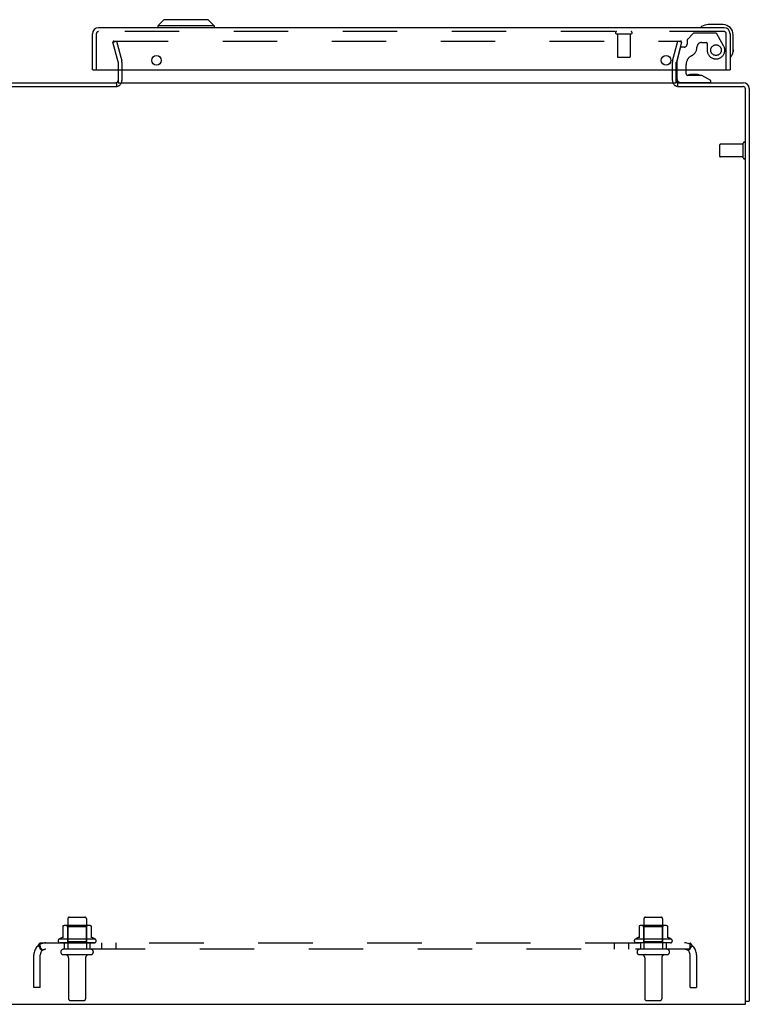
# Model space of a CAD drawing. Header units: inches. Extents: x 0 to 193, y 0 to 125.
# Tile 15 of 99: x 48 to 62, y 93 to 113. Entities that reach past the tile are written whole.
import ezdxf

# ---------------------------------------------------------------- set-up
doc = ezdxf.new("R2010")
doc.units = ezdxf.units.IN
doc.header["$LTSCALE"] = 10.63801
doc.header["$MEASUREMENT"] = 0
doc.linetypes.add('HIDDEN', pattern=[0.2, 0.1, -0.1])
doc.layers.get('0').update_dxf_attribs({"linetype": 'CONTINUOUS'})
for name, color, linetype in [('DEFAULT_2', 8, 'HIDDEN'), ('EXD_ENCLOSURE_DOOR_ASSEMBLY', 7, 'CONTINUOUS'), ('EXD_ENCLOSURE_SUBPANEL', 7, 'CONTINUOUS')]:
    doc.layers.add(name, color=color, linetype=linetype)

msp = doc.modelspace()

# ---------------------------------------------------------------- linework, layer by layer
at = {"color": 3, "linetype": 'Continuous'}
for p, q in [((49.49, 111.533), (49.49, 111.285)), ((60.39, 111.285), (60.39, 111.533)), ((46.932, 111.285), (49.463, 111.285)), ((46.935, 111.21), (49.467, 111.21)), ((49.49, 111.285), (60.39, 111.285)), ((60.413, 111.21), (61.695, 111.21)), ((60.417, 111.285), (61.698, 111.285)), ((61.74, 93.285), (61.74, 111.165)), ((61.815, 111.168), (61.815, 93.348)), ((46.89, 93.285), (61.74, 93.285))]:
    msp.add_line(p, q, dxfattribs=at)
at = {"color": 7, "linetype": 'Continuous'}
for p, q in [((49.463, 111.21), (49.463, 111.285)), ((60.417, 111.21), (60.417, 111.285)), ((61.74, 93.348), (61.815, 93.348))]:
    msp.add_line(p, q, dxfattribs=at)
at = {"color": 3, "linetype": 'Continuous'}
for points in [[(49.456, 111.285), (49.457, 111.286), (49.458, 111.285), (49.459, 111.285), (49.46, 111.285), (49.462, 111.285), (49.463, 111.285)], [(60.423, 111.285), (60.423, 111.286), (60.423, 111.286), (60.422, 111.286), (60.422, 111.286), (60.421, 111.285), (60.421, 111.285), (60.42, 111.285), (60.42, 111.285), (60.419, 111.285), (60.419, 111.285), (60.418, 111.285), (60.418, 111.285), (60.417, 111.285), (60.417, 111.285)]]:
    msp.add_lwpolyline(points, dxfattribs=at)
for centre, radius, start, end in [((49.448, 111.327), 0.042, 270, 281.8214), ((49.448, 111.327), 0.042, 285.3815, 360), ((60.432, 111.327), 0.042, 180, 270), ((61.695, 111.165), 0.045, 0, 90), ((61.698, 111.168), 0.117, 0, 90)]:
    msp.add_arc(centre, radius, start, end, dxfattribs=at)
at = {"color": 7, "linetype": 'Continuous'}
msp.add_arc((61.698, 111.168), 0.042, 0, 90, dxfattribs=at)
at = {"layer": 'DEFAULT_2', "color": 8, "linetype": 'HIDDEN'}
for p, q in [((49.386, 112.078), (49.458, 112.097)), ((49.489, 111.692), (49.386, 112.078)), ((49.406, 112.097), (60.474, 112.097)), ((49.458, 112.097), (49.561, 111.711)), ((60.318, 111.711), (60.422, 112.097)), ((60.494, 112.078), (60.391, 111.692)), ((60.494, 112.078), (60.422, 112.097)), ((60.475, 112.097), (60.474, 112.097)), ((49.49, 111.685), (49.49, 111.533)), ((49.565, 111.685), (49.565, 111.327)), ((60.315, 111.327), (60.315, 111.685)), ((60.39, 111.533), (60.39, 111.685)), ((61.24, 109.846), (61.24, 110.074)), ((61.697, 110.084), (61.25, 110.084)), ((61.697, 109.818), (61.697, 110.102)), ((61.697, 109.836), (61.25, 109.836)), ((48.412, 94.81), (48.412, 94.582)), ((48.945, 94.821), (48.434, 94.821)), ((48.506, 94.801), (48.486, 94.821)), ((48.507, 94.955), (48.507, 94.36)), ((48.537, 94.985), (48.843, 94.985)), ((48.873, 94.955), (48.873, 94.36)), ((48.873, 94.801), (48.893, 94.821)), ((48.967, 94.81), (48.967, 94.582)), ((59.662, 94.81), (59.662, 94.582)), ((60.195, 94.821), (59.684, 94.821)), ((59.756, 94.801), (59.736, 94.821)), ((59.757, 94.955), (59.757, 94.36)), ((59.787, 94.985), (60.093, 94.985)), ((60.123, 94.955), (60.123, 94.36)), ((60.123, 94.801), (60.143, 94.821)), ((60.217, 94.81), (60.217, 94.582)), ((48.873, 94.801), (48.506, 94.801)), ((48.506, 94.505), (48.506, 94.801)), ((48.873, 94.505), (48.873, 94.801)), ((60.123, 94.801), (59.756, 94.801)), ((59.756, 94.505), (59.756, 94.801)), ((60.123, 94.505), (60.123, 94.801)), ((49.046, 94.555), (48.334, 94.555)), ((49.024, 94.485), (48.356, 94.485)), ((48.506, 94.505), (48.486, 94.485)), ((48.873, 94.505), (48.506, 94.505)), ((48.873, 94.505), (48.893, 94.485)), ((60.296, 94.555), (59.584, 94.555)), ((60.274, 94.485), (59.606, 94.485)), ((59.756, 94.505), (59.736, 94.485)), ((60.123, 94.505), (59.756, 94.505)), ((60.123, 94.505), (60.143, 94.485)), ((48.954, 94.36), (48.425, 94.36)), ((48.954, 94.254), (48.425, 94.254)), ((60.204, 94.36), (59.675, 94.36)), ((60.204, 94.254), (59.675, 94.254)), ((48.524, 94.191), (48.524, 93.39)), ((48.856, 94.191), (48.856, 93.39)), ((59.774, 94.191), (59.774, 93.39)), ((60.106, 94.191), (60.106, 93.39)), ((48.554, 93.36), (48.826, 93.36)), ((59.804, 93.36), (60.076, 93.36))]:
    msp.add_line(p, q, dxfattribs=at)
for points in [[(49.393, 112.089), (49.392, 112.088), (49.392, 112.086), (49.391, 112.085), (49.391, 112.084), (49.391, 112.083)], [(49.391, 112.083), (49.391, 112.082), (49.391, 112.081), (49.392, 112.079)], [(49.398, 112.095), (49.396, 112.094), (49.395, 112.093), (49.394, 112.092), (49.393, 112.09), (49.393, 112.089)], [(49.406, 112.097), (49.405, 112.097), (49.403, 112.097), (49.402, 112.097), (49.4, 112.096), (49.399, 112.095), (49.398, 112.095)], [(60.487, 112.089), (60.486, 112.09), (60.485, 112.092), (60.484, 112.093), (60.483, 112.094), (60.482, 112.095), (60.481, 112.095), (60.479, 112.096), (60.478, 112.097), (60.477, 112.097), (60.475, 112.097)], [(60.489, 112.083), (60.489, 112.084), (60.488, 112.085), (60.488, 112.086), (60.488, 112.088), (60.487, 112.089)], [(60.488, 112.079), (60.488, 112.081), (60.489, 112.082), (60.489, 112.083)]]:
    msp.add_lwpolyline(points, dxfattribs=at)
for centre, radius, start, end in [((49.465, 111.685), 0.025, 0, 15), ((49.465, 111.685), 0.1, 0, 15), ((60.415, 111.685), 0.1, 165, 180), ((60.415, 111.685), 0.025, 165, 180), ((49.448, 111.327), 0.117, 281.8214, 360), ((60.432, 111.327), 0.117, 180, 258.1786), ((61.25, 110.074), 0.01, 90, 180), ((61.718, 110.102), 0.0215, 360, 180), ((61.25, 109.846), 0.01, 180, 270), ((61.718, 109.818), 0.0215, 180, 0), ((48.422, 94.81), 0.01, 95.1938, 180), ((48.434, 94.679), 0.141, 90, 95.2081), ((48.537, 94.955), 0.03, 90, 180), ((48.843, 94.955), 0.03, 0, 90), ((48.945, 94.679), 0.141, 84.7919, 90), ((48.957, 94.81), 0.01, 0, 84.8062), ((59.672, 94.81), 0.01, 95.1938, 180), ((59.684, 94.679), 0.141, 90, 95.2081), ((59.787, 94.955), 0.03, 90, 180), ((60.093, 94.955), 0.03, 0, 90), ((60.195, 94.679), 0.141, 84.7919, 90), ((60.207, 94.81), 0.01, 0, 84.8062), ((48.356, 94.523), 0.0384, 124.4497, 270), ((48.69, 93.954), 0.698, 113.9679, 120.6631), ((48.402, 94.601), 0.01, 293.9679, 360), ((48.977, 94.601), 0.01, 180, 246.0321), ((48.69, 93.954), 0.698, 59.3369, 66.0321), ((49.024, 94.523), 0.0384, 270, 55.5503), ((59.606, 94.523), 0.0384, 124.4497, 270), ((59.94, 93.954), 0.698, 113.9679, 120.6631), ((59.652, 94.601), 0.01, 293.9679, 360), ((60.227, 94.601), 0.01, 180, 246.0321), ((59.94, 93.954), 0.698, 59.3369, 66.0321), ((60.274, 94.523), 0.0384, 270, 55.5503), ((48.425, 94.307), 0.053, 90, 270), ((48.461, 94.191), 0.0625, 0, 90), ((48.918, 94.191), 0.0625, 90, 180), ((48.954, 94.307), 0.053, 270, 90), ((59.675, 94.307), 0.053, 90, 270), ((59.711, 94.191), 0.0625, 0, 90), ((60.168, 94.191), 0.0625, 90, 180), ((60.204, 94.307), 0.053, 270, 90), ((48.554, 93.39), 0.03, 180, 270), ((48.826, 93.39), 0.03, 270, 360), ((59.804, 93.39), 0.03, 180, 270), ((60.076, 93.39), 0.03, 270, 360)]:
    msp.add_arc(centre, radius, start, end, dxfattribs=at)
at = {"layer": 'EXD_ENCLOSURE_DOOR_ASSEMBLY', "color": 7, "linetype": 'Continuous'}
for p, q in [((50.382, 112.515), (50.264, 112.397)), ((51.248, 112.515), (50.382, 112.515)), ((51.248, 112.515), (51.366, 112.397)), ((51.366, 112.397), (50.264, 112.397)), ((50.264, 112.397), (50.264, 112.358)), ((51.366, 112.397), (51.366, 112.358)), ((60.878, 112.372), (60.877, 112.371)), ((60.882, 112.373), (60.878, 112.372)), ((61.3, 112.418), (61.01, 112.418)), ((61.5, 111.928), (61.5, 112.218)), ((61.5, 111.928), (61.497, 111.89)), ((61.453, 111.793), (61.453, 111.793)), ((49.005, 111.533), (48.99, 111.533)), ((60.397, 111.533), (60.397, 111.369)), ((60.582, 111.459), (60.582, 111.533)), ((60.89, 111.428), (60.613, 111.428)), ((60.731, 111.444), (60.661, 111.444)), ((60.801, 111.444), (60.731, 111.444)), ((60.731, 111.444), (60.731, 111.444)), ((61.066, 111.329), (60.89, 111.428)), ((61.425, 111.533), (61.44, 111.533)), ((60.476, 111.29), (61.066, 111.29)), ((60.602, 111.285), (60.601, 111.29)), ((60.861, 111.285), (60.861, 111.29)), ((61.066, 111.29), (61.066, 111.329))]:
    msp.add_line(p, q, dxfattribs=at)
at = {"layer": 'EXD_ENCLOSURE_DOOR_ASSEMBLY', "color": 3, "linetype": 'Continuous'}
for p, q in [((61.323, 112.358), (49.107, 112.358)), ((48.99, 111.533), (48.99, 112.241)), ((61.44, 112.241), (61.44, 111.533)), ((49.005, 111.533), (61.425, 111.533))]:
    msp.add_line(p, q, dxfattribs=at)
at = {"layer": 'EXD_ENCLOSURE_DOOR_ASSEMBLY', "color": 8, "linetype": 'HIDDEN'}
for p, q in [((49.065, 112.241), (49.065, 111.533)), ((61.323, 112.283), (49.107, 112.283)), ((59.223, 112.24), (59.507, 112.24)), ((59.241, 112.24), (59.241, 111.793)), ((59.489, 112.24), (59.489, 111.793)), ((60.599, 112.116), (60.599, 112.038)), ((60.72, 112.245), (60.605, 112.13)), ((61.153, 112.254), (60.741, 112.254)), ((61.314, 112.006), (61.179, 112.239)), ((61.365, 111.533), (61.365, 112.241)), ((60.465, 111.956), (60.397, 111.7)), ((60.54, 111.979), (60.495, 111.979)), ((60.883, 112.069), (60.977, 112.069)), ((60.993, 112.053), (60.993, 111.92)), ((59.251, 111.783), (59.479, 111.783)), ((60.397, 111.7), (60.397, 111.533)), ((60.582, 111.533), (60.582, 111.643))]:
    msp.add_line(p, q, dxfattribs=at)
at = {"layer": 'EXD_ENCLOSURE_DOOR_ASSEMBLY', "color": 7, "linetype": 'Continuous'}
for points in [[(60.877, 112.371), (60.875, 112.371), (60.875, 112.371)], [(61.453, 111.793), (61.454, 111.794), (61.454, 111.796), (61.455, 111.799)]]:
    msp.add_lwpolyline(points, dxfattribs=at)
at = {"layer": 'EXD_ENCLOSURE_DOOR_ASSEMBLY', "color": 8, "linetype": 'HIDDEN'}
msp.add_circle((61.165, 111.92), 0.103, dxfattribs=at)
at = {"layer": 'EXD_ENCLOSURE_DOOR_ASSEMBLY', "color": 3, "linetype": 'Continuous'}
for centre in [(50.24, 111.721), (60.19, 111.721)]:
    msp.add_circle(centre, 0.094, dxfattribs=at)
for centre, start, end in [((49.107, 112.241), 90, 180), ((61.323, 112.241), 0, 90)]:
    msp.add_arc(centre, 0.117, start, end, dxfattribs=at)
at = {"layer": 'EXD_ENCLOSURE_DOOR_ASSEMBLY', "color": 7, "linetype": 'Continuous'}
for centre, radius, start, end in [((60.89, 112.369), 0.015, 120.8899, 173.6204), ((60.89, 112.373), 0.015, 186.3796, 270), ((61.01, 112.168), 0.25, 90, 120.8899), ((61.3, 112.218), 0.2, 0, 90), ((61.25, 111.928), 0.25, 329.1101, 360), ((61.455, 111.808), 0.015, 180, 263.6204), ((61.451, 111.808), 0.015, 276.3796, 329.1101), ((60.476, 111.369), 0.079, 180, 270), ((60.613, 111.459), 0.031, 180, 270), ((60.661, 111.354), 0.09, 90, 124.4334), ((60.801, 111.354), 0.09, 55.3566, 90)]:
    msp.add_arc(centre, radius, start, end, dxfattribs=at)
at = {"layer": 'EXD_ENCLOSURE_DOOR_ASSEMBLY', "color": 8, "linetype": 'HIDDEN'}
for centre, radius, start, end in [((49.107, 112.241), 0.042, 90, 180), ((59.223, 112.261), 0.0215, 90, 270), ((59.507, 112.261), 0.0215, 270, 90), ((60.619, 112.116), 0.02, 135, 180), ((60.741, 112.224), 0.03, 90, 135), ((61.153, 112.224), 0.03, 30, 90), ((61.323, 112.241), 0.042, 0, 90), ((60.495, 111.948), 0.031, 90, 165), ((60.54, 112.038), 0.059, 270, 360), ((60.608, 111.979), 0.185, 295.7418, 360), ((60.883, 111.979), 0.09, 90, 180), ((60.977, 112.053), 0.016, 0, 90), ((61.165, 111.92), 0.172, 180, 30), ((59.251, 111.793), 0.01, 180, 270), ((59.479, 111.793), 0.01, 270, 360), ((60.77, 111.643), 0.188, 115.7418, 180)]:
    msp.add_arc(centre, radius, start, end, dxfattribs=at)
at = {"layer": 'EXD_ENCLOSURE_SUBPANEL', "color": 8, "linetype": 'HIDDEN'}
for p, q in [((47.932, 94.431), (48.011, 94.335)), ((47.971, 94.485), (60.659, 94.485)), ((47.971, 94.36), (47.971, 94.485)), ((48.44, 94.485), (48.44, 94.36)), ((48.94, 94.485), (48.94, 94.36)), ((49.172, 94.36), (49.172, 94.485)), ((49.452, 94.36), (49.452, 94.485)), ((59.181, 94.36), (59.181, 94.485)), ((59.185, 94.36), (59.185, 94.485)), ((59.461, 94.36), (59.461, 94.485)), ((59.465, 94.36), (59.465, 94.485)), ((59.69, 94.485), (59.69, 94.36)), ((60.19, 94.485), (60.19, 94.36)), ((60.697, 94.431), (60.618, 94.335)), ((60.659, 94.36), (60.659, 94.485)), ((47.846, 93.61), (47.846, 94.25)), ((60.659, 94.36), (47.971, 94.36)), ((47.971, 93.61), (47.971, 94.25)), ((60.659, 94.416), (60.659, 94.419)), ((60.659, 93.61), (60.659, 94.25)), ((60.784, 94.25), (60.784, 93.61)), ((47.971, 93.61), (47.846, 93.61)), ((60.659, 93.61), (60.784, 93.61))]:
    msp.add_line(p, q, dxfattribs=at)
for points in [[(47.932, 94.431), (47.937, 94.437), (47.942, 94.444), (47.945, 94.451), (47.952, 94.465)], [(47.952, 94.465), (47.955, 94.471), (47.958, 94.477), (47.962, 94.481), (47.966, 94.484), (47.971, 94.485)], [(60.684, 94.451), (60.678, 94.465), (60.675, 94.471), (60.671, 94.477), (60.668, 94.481), (60.663, 94.484), (60.659, 94.485)], [(60.697, 94.431), (60.692, 94.437), (60.688, 94.444), (60.684, 94.451)], [(47.993, 94.357), (47.993, 94.357), (47.993, 94.357), (47.992, 94.359), (47.991, 94.36), (47.99, 94.362), (47.989, 94.364), (47.988, 94.366), (47.987, 94.368), (47.986, 94.37), (47.985, 94.373), (47.984, 94.375), (47.983, 94.377), (47.982, 94.38), (47.981, 94.382), (47.98, 94.385), (47.979, 94.388), (47.978, 94.39), (47.977, 94.393), (47.976, 94.396), (47.975, 94.398), (47.975, 94.401), (47.974, 94.403), (47.973, 94.406), (47.973, 94.408), (47.972, 94.411), (47.972, 94.413), (47.971, 94.415), (47.971, 94.417), (47.971, 94.418), (47.971, 94.419)], [(47.971, 94.419), (47.971, 94.419), (47.971, 94.419), (47.971, 94.417), (47.971, 94.416)], [(48.011, 94.335), (48.009, 94.334), (48.007, 94.335), (48.003, 94.338), (47.999, 94.341), (47.995, 94.345), (47.991, 94.349), (47.986, 94.353), (47.981, 94.356), (47.976, 94.359), (47.971, 94.36)], [(47.99, 94.361), (47.991, 94.359), (47.992, 94.358), (47.993, 94.357), (47.993, 94.357)], [(60.618, 94.335), (60.62, 94.334), (60.623, 94.335), (60.627, 94.338), (60.63, 94.341), (60.634, 94.345), (60.639, 94.349), (60.644, 94.353), (60.649, 94.356), (60.654, 94.359), (60.659, 94.36)], [(60.637, 94.357), (60.637, 94.357), (60.636, 94.357), (60.637, 94.358), (60.638, 94.359), (60.639, 94.36), (60.64, 94.361)], [(60.659, 94.419), (60.659, 94.419), (60.659, 94.419), (60.659, 94.418), (60.659, 94.416), (60.658, 94.415), (60.658, 94.413), (60.657, 94.411), (60.657, 94.409), (60.657, 94.406), (60.656, 94.404), (60.655, 94.402), (60.655, 94.4), (60.654, 94.398), (60.653, 94.395), (60.653, 94.393), (60.652, 94.391), (60.651, 94.389), (60.65, 94.386), (60.65, 94.384), (60.649, 94.382), (60.648, 94.38), (60.647, 94.378), (60.646, 94.376), (60.645, 94.374), (60.644, 94.372), (60.643, 94.37), (60.643, 94.368), (60.642, 94.366), (60.641, 94.364), (60.64, 94.362), (60.639, 94.36), (60.638, 94.359), (60.637, 94.358), (60.637, 94.357)]]:
    msp.add_lwpolyline(points, dxfattribs=at)
for centre, radius, start, end in [((48.081, 94.25), 0.235, 90, 180), ((60.549, 94.25), 0.235, 0, 90), ((48.081, 94.25), 0.11, 90, 180), ((60.549, 94.25), 0.11, 0, 90)]:
    msp.add_arc(centre, radius, start, end, dxfattribs=at)

doc.saveas('drawing.dxf')
